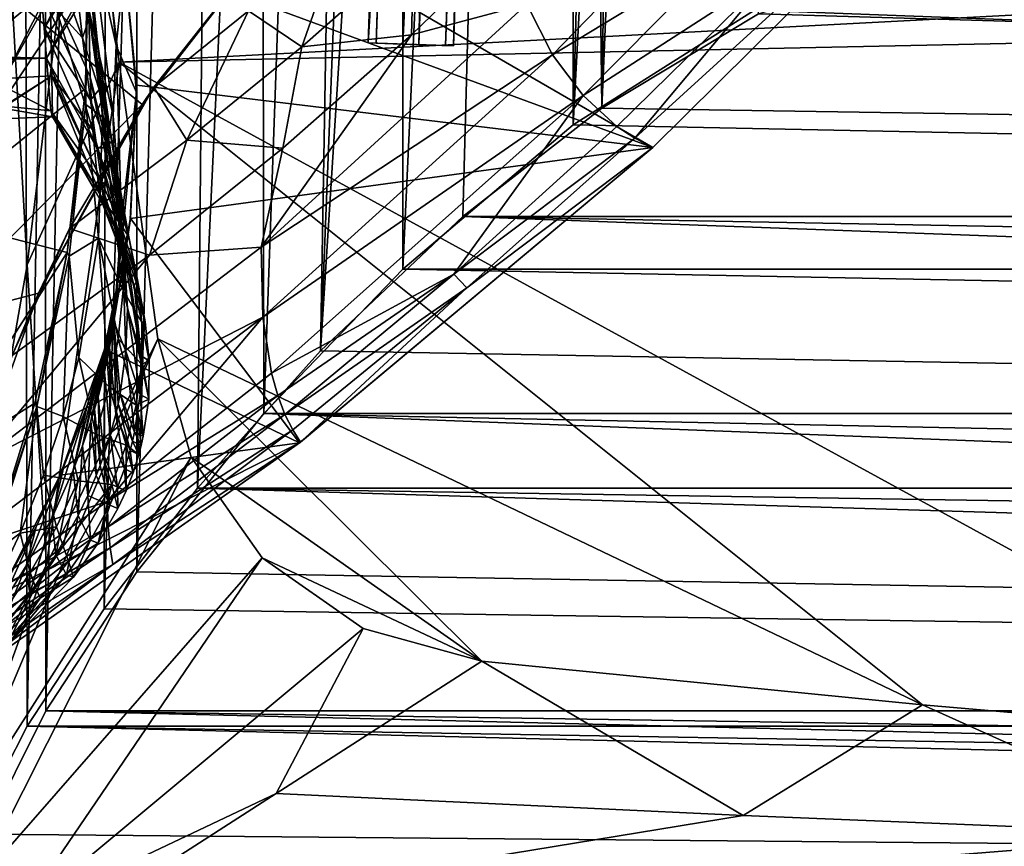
# Model space of a CAD drawing. Header units: metres. Extents: x 0 to 1004, y -708 to 0.
# Tile 4 of 116: x 62 to 170, y -643 to -552. Entities that reach past the tile are written whole.
import ezdxf

# ---------------------------------------------------------------- set-up
doc = ezdxf.new("R2010")
doc.units = ezdxf.units.M

msp = doc.modelspace()

# ---------------------------------------------------------------- linework, layer by layer
at = {"layer": 'top01'}
for points in [[(78.483421, -525.851563, 1606.55957), (63.969624, -548.849609, 1606.939331), (64.288986, -552.802551, 1556.095215)], [(78.6922, -529.898682, 1562.10791), (78.483421, -525.851563, 1606.55957), (64.288986, -552.802551, 1556.095215)], [(67.508224, -527.541077, 2014.056641), (70.310562, -555.889099, 1846.151978), (69.452995, -549.095215, 1846.18457)], [(67.508224, -527.541077, 2014.056641), (69.06105, -544.441223, 2014.056641), (70.310562, -555.889099, 1846.151978)], [(64.288986, -552.802551, 1556.095215), (64.557434, -556.107483, 1505.210205), (78.6922, -529.898682, 1562.10791)], [(64.557434, -556.107483, 1505.210205), (78.530624, -533.296875, 1517.080933), (78.6922, -529.898682, 1562.10791)], [(69.684219, -530.172241, 662.788147), (131.361862, -565.961853, 661.173096), (167.225922, -530.413025, 660.234009)], [(69.684219, -530.172241, 662.788147), (73.040527, -544.482178, 662.700317), (131.361862, -565.961853, 661.173096)], [(144.668549, -546.664307, 596.254639), (167.296616, -530.337341, 628.322815), (129.358658, -564.957764, 612.237427)], [(167.296616, -530.337341, 628.322815), (131.361679, -565.961609, 628.322815), (129.358658, -564.957764, 612.237427)], [(167.296616, -530.337341, 628.322815), (167.225922, -530.413025, 660.234009), (131.361679, -565.961609, 628.322815)], [(167.225922, -530.413025, 660.234009), (131.361862, -565.961853, 661.173096), (131.361679, -565.961609, 628.322815)], [(69.931358, -531.218628, 664.052795), (69.385818, -541.754639, 748.233459), (72.228607, -554.736511, 748.230103)], [(73.188934, -545.676819, 664.052795), (69.931358, -531.218628, 664.052795), (72.228607, -554.736511, 748.230103)], [(50.696754, -547.123962, 1498.722168), (78.530624, -533.296875, 1517.080933), (54.458176, -555.882141, 1499.418823)], [(54.458176, -555.882141, 1499.418823), (78.530624, -533.296875, 1517.080933), (64.557434, -556.107483, 1505.210205)], [(64.958168, -548.415039, 931.267273), (64.770073, -533.586365, 788.155823), (60.716156, -551.948853, 975.428162)], [(60.716156, -551.948853, 975.428162), (64.770073, -533.586365, 788.155823), (61.564667, -542.806213, 870.966614)], [(68.525841, -553.869568, 1677.708252), (63.164619, -538.933899, 1709.092896), (67.523003, -545.407593, 1762.054321)], [(63.969624, -548.849609, 1606.939331), (63.164619, -538.933899, 1709.092896), (68.525841, -553.869568, 1677.708252)], [(118.372749, -540.352112, 470.991943), (117.473854, -550.158997, 501.049255), (104.756493, -553.549133, 470.528137)], [(118.372749, -540.352112, 470.991943), (104.756493, -553.549133, 470.528137), (105.039505, -543.960876, 441.096008)], [(117.473854, -550.158997, 501.049255), (135.307678, -540.262329, 532.550476), (120.310349, -555.740662, 532.458923)], [(120.310349, -555.740662, 532.458923), (135.307678, -540.262329, 532.550476), (139.849976, -543.888672, 564.308838)], [(89.512543, -542.684937, 241.204956), (75.097847, -561.246094, 235.300919), (51.296307, -541.746399, 234.532043)], [(75.097847, -561.246094, 235.300919), (51.29636, -585.252197, 225.005692), (51.296307, -541.746399, 234.532043)], [(69.143967, -546.791016, 2035.872192), (69.004654, -542.102051, 2034.781128), (51.296307, -573.572144, 2043.606323)], [(69.004654, -542.102051, 2034.781128), (51.296307, -545.708618, 2038.852905), (51.296307, -573.572144, 2043.606323)], [(71.894615, -562.495178, 832.506592), (69.385818, -541.754639, 748.233459), (69.229057, -550.748108, 832.507019)], [(69.385818, -541.754639, 748.233459), (71.894615, -562.495178, 832.506592), (72.228607, -554.736511, 748.230103)], [(86.824608, -550.906067, 411.512451), (97.137268, -542.163696, 412.104858), (92.69326, -554.860718, 440.408386)], [(92.69326, -554.860718, 440.408386), (97.137268, -542.163696, 412.104858), (105.039505, -543.960876, 441.096008)], [(89.512543, -542.684937, 241.204956), (89.512543, -542.684937, 384.994965), (75.097847, -561.246094, 235.300919)], [(89.512543, -542.684937, 384.994965), (76.385689, -559.320923, 411.261017), (75.097847, -561.246094, 235.300919)], [(76.385689, -559.320923, 411.261017), (89.512543, -542.684937, 384.994965), (86.824608, -550.906067, 411.512451)], [(69.143967, -546.791016, 2035.872192), (68.866333, -559.451843, 2038.459351), (69.06105, -544.441223, 2014.056641)], [(68.866333, -559.451843, 2038.459351), (68.911957, -561.239685, 2014.056641), (69.06105, -544.441223, 2014.056641)], [(69.06105, -544.441223, 2014.056641), (68.911957, -561.239685, 2014.056641), (70.737106, -562.63446, 1846.119507)], [(69.06105, -544.441223, 2014.056641), (70.737106, -562.63446, 1846.119507), (70.310562, -555.889099, 1846.151978)], [(73.040527, -544.482178, 662.700317), (74.483955, -559.108398, 662.662537), (131.361862, -565.961853, 661.173096)], [(74.483955, -559.108398, 662.662537), (73.040527, -544.482178, 662.700317), (74.473267, -559.896484, 664.052795)], [(74.473267, -559.896484, 664.052795), (73.040527, -544.482178, 662.700317), (73.188934, -545.676819, 664.052795)], [(105.039505, -543.960876, 441.096008), (104.756493, -553.549133, 470.528137), (92.69326, -554.860718, 440.408386)], [(120.310349, -555.740662, 532.458923), (139.849976, -543.888672, 564.308838), (123.678719, -560.253113, 564.199707)], [(123.678719, -560.253113, 564.199707), (139.849976, -543.888672, 564.308838), (144.668549, -546.664307, 596.254639)], [(69.282951, -551.651428, 1762.019897), (68.525841, -553.869568, 1677.708252), (67.523003, -545.407593, 1762.054321)], [(74.473267, -559.896484, 664.052795), (73.188934, -545.676819, 664.052795), (72.228607, -554.736511, 748.230103)], [(127.403061, -563.669861, 596.181824), (123.678719, -560.253113, 564.199707), (144.668549, -546.664307, 596.254639)], [(127.403061, -563.669861, 596.181824), (144.668549, -546.664307, 596.254639), (129.358658, -564.957764, 612.237427)], [(51.296307, -573.572144, 2043.606323), (68.866333, -559.451843, 2038.459351), (69.143967, -546.791016, 2035.872192)], [(65.148102, -558.083435, 1074.574097), (64.958168, -548.415039, 931.267273), (59.863762, -558.349976, 1080.093384)], [(59.863762, -558.349976, 1080.093384), (64.958168, -548.415039, 931.267273), (60.716156, -551.948853, 975.428162)], [(64.288986, -552.802551, 1556.095215), (63.969624, -548.849609, 1606.939331), (69.40551, -560.742371, 1593.245117)], [(63.969624, -548.849609, 1606.939331), (68.525841, -553.869568, 1677.708252), (69.40551, -560.742371, 1593.245117)], [(69.229057, -550.748108, 832.507019), (64.958168, -548.415039, 931.267273), (69.360619, -558.189331, 916.862549)], [(64.958168, -548.415039, 931.267273), (69.680046, -564.068604, 1001.289124), (69.360619, -558.189331, 916.862549)], [(64.958168, -548.415039, 931.267273), (65.148102, -558.083435, 1074.574097), (69.680046, -564.068604, 1001.289124)], [(71.728317, -565.206848, 1677.64917), (69.282951, -551.651428, 1762.019897), (69.452995, -549.095215, 1846.18457)], [(69.452995, -549.095215, 1846.18457), (70.310562, -555.889099, 1846.151978), (71.728317, -565.206848, 1677.64917)], [(69.229057, -550.748108, 832.507019), (69.360619, -558.189331, 916.862549), (72.033035, -568.936523, 916.86908)], [(72.033035, -568.936523, 916.86908), (71.894615, -562.495178, 832.506592), (69.229057, -550.748108, 832.507019)], [(80.01857, -565.177856, 439.931702), (76.385689, -559.320923, 411.261017), (86.824608, -550.906067, 411.512451)], [(80.01857, -565.177856, 439.931702), (86.824608, -550.906067, 411.512451), (92.69326, -554.860718, 440.408386)], [(88.194374, -576.93988, 501.049255), (117.473854, -550.158997, 501.049255), (120.310349, -555.740662, 532.458923)], [(117.473854, -550.158997, 501.049255), (88.194374, -576.93988, 501.049255), (104.756493, -553.549133, 470.528137)], [(70.363075, -559.572815, 1677.678711), (68.525841, -553.869568, 1677.708252), (69.282951, -551.651428, 1762.019897)], [(71.728317, -565.206848, 1677.64917), (70.363075, -559.572815, 1677.678711), (69.282951, -551.651428, 1762.019897)], [(64.557434, -556.107483, 1505.210205), (64.288986, -552.802551, 1556.095215), (70.114197, -566.020569, 1508.698364)], [(64.288986, -552.802551, 1556.095215), (69.40551, -560.742371, 1593.245117), (70.114197, -566.020569, 1508.698364)], [(69.40551, -560.742371, 1593.245117), (68.525841, -553.869568, 1677.708252), (70.363075, -559.572815, 1677.678711)], [(104.756493, -553.549133, 470.528137), (88.194374, -576.93988, 501.049255), (90.58078, -566.055115, 470.159149)], [(104.756493, -553.549133, 470.528137), (90.58078, -566.055115, 470.159149), (92.69326, -554.860718, 440.408386)], [(72.228607, -554.736511, 748.230103), (71.894615, -562.495178, 832.506592), (72.817719, -573.977539, 832.506165)], [(72.817719, -573.977539, 832.506165), (74.473267, -559.896484, 664.052795), (72.228607, -554.736511, 748.230103)], [(92.69326, -554.860718, 440.408386), (90.58078, -566.055115, 470.159149), (80.01857, -565.177856, 439.931702)], [(64.557434, -556.107483, 1505.210205), (54.321316, -556.099487, 1499.30188), (54.436886, -555.940674, 1499.396362)], [(64.557434, -556.107483, 1505.210205), (54.365826, -556.159058, 1499.317139), (54.321316, -556.099487, 1499.30188)], [(54.436356, -556.237061, 1499.344116), (54.365826, -556.159058, 1499.317139), (64.557434, -556.107483, 1505.210205)], [(54.473721, -556.447693, 1499.328979), (54.436356, -556.237061, 1499.344116), (64.557434, -556.107483, 1505.210205)], [(54.436886, -555.940674, 1499.396362), (54.458176, -555.882141, 1499.418823), (64.557434, -556.107483, 1505.210205)], [(54.473721, -556.447693, 1499.328979), (64.557434, -556.107483, 1505.210205), (65.057419, -561.931396, 1361.605957)], [(56.303799, -561.047363, 1394.581665), (54.473721, -556.447693, 1499.328979), (65.057419, -561.931396, 1361.605957)], [(65.057419, -561.931396, 1361.605957), (64.557434, -556.107483, 1505.210205), (70.604095, -569.699036, 1424.101196)], [(64.557434, -556.107483, 1505.210205), (70.114197, -566.020569, 1508.698364), (70.604095, -569.699036, 1424.101196)], [(70.310562, -555.889099, 1846.151978), (72.621574, -570.771667, 1677.619751), (71.728317, -565.206848, 1677.64917)], [(70.310562, -555.889099, 1846.151978), (70.737106, -562.63446, 1846.119507), (72.621574, -570.771667, 1677.619751)], [(88.194374, -576.93988, 501.049255), (120.310349, -555.740662, 532.458923), (88.383919, -584.656006, 532.275879)], [(88.383919, -584.656006, 532.275879), (120.310349, -555.740662, 532.458923), (123.678719, -560.253113, 564.199707)], [(58.906586, -562.001404, 1184.889771), (57.75074, -562.899963, 1289.743774), (65.148102, -558.083435, 1074.574097)], [(57.75074, -562.899963, 1289.743774), (65.22084, -562.589539, 1218.034302), (65.148102, -558.083435, 1074.574097)], [(58.906586, -562.001404, 1184.889771), (65.148102, -558.083435, 1074.574097), (59.863762, -558.349976, 1080.093384)], [(69.680046, -564.068604, 1001.289124), (65.148102, -558.083435, 1074.574097), (70.086891, -568.376221, 1085.775757)], [(70.086891, -568.376221, 1085.775757), (65.148102, -558.083435, 1074.574097), (70.480705, -571.102478, 1170.311646)], [(65.148102, -558.083435, 1074.574097), (65.22084, -562.589539, 1218.034302), (70.480705, -571.102478, 1170.311646)], [(69.360619, -558.189331, 916.862549), (69.680046, -564.068604, 1001.289124), (72.489922, -574.044128, 1001.30426)], [(69.360619, -558.189331, 916.862549), (72.489922, -574.044128, 1001.30426), (72.033035, -568.936523, 916.86908)], [(66.836441, -577.525208, 2041.267578), (68.866333, -559.451843, 2038.459351), (51.296307, -573.572144, 2043.606323)], [(75.097847, -561.246094, 235.300919), (76.385689, -559.320923, 411.261017), (63.671509, -582.025085, 228.172577)], [(76.385689, -559.320923, 411.261017), (67.107895, -574.910645, 439.727539), (63.671509, -582.025085, 228.172577)], [(68.866333, -559.451843, 2038.459351), (66.836441, -577.525208, 2041.267578), (68.911957, -561.239685, 2014.056641)], [(80.01857, -565.177856, 439.931702), (67.107895, -574.910645, 439.727539), (76.385689, -559.320923, 411.261017)], [(69.40551, -560.742371, 1593.245117), (70.363075, -559.572815, 1677.678711), (71.334373, -566.009521, 1593.224854)], [(71.334373, -566.009521, 1593.224854), (70.363075, -559.572815, 1677.678711), (71.728317, -565.206848, 1677.64917)], [(131.361862, -565.961853, 661.173096), (74.483955, -559.108398, 662.662537), (73.810013, -573.790894, 662.680176)], [(73.810013, -573.790894, 662.680176), (74.483955, -559.108398, 662.662537), (74.473267, -559.896484, 664.052795)], [(70.114197, -566.020569, 1508.698364), (69.40551, -560.742371, 1593.245117), (71.334373, -566.009521, 1593.224854)], [(72.817719, -573.977539, 832.506165), (71.99836, -585.195068, 832.505737), (74.473267, -559.896484, 664.052795)], [(71.99836, -585.195068, 832.505737), (73.784363, -573.877686, 664.052795), (74.473267, -559.896484, 664.052795)], [(74.473267, -559.896484, 664.052795), (73.784363, -573.877686, 664.052795), (73.810013, -573.790894, 662.680176)], [(88.383919, -584.656006, 532.275879), (123.678719, -560.253113, 564.199707), (89.343269, -590.825012, 563.981506)], [(89.343269, -590.825012, 563.981506), (123.678719, -560.253113, 564.199707), (109.442017, -579.927612, 596.109009)], [(123.678719, -560.253113, 564.199707), (127.403061, -563.669861, 596.181824), (109.442017, -579.927612, 596.109009)], [(75.097847, -561.246094, 235.300919), (63.671509, -582.025085, 228.172577), (51.29636, -585.252197, 225.005692)], [(57.75074, -562.899963, 1289.743774), (56.303799, -561.047363, 1394.581665), (65.22084, -562.589539, 1218.034302)], [(56.303799, -561.047363, 1394.581665), (65.057419, -561.931396, 1361.605957), (65.22084, -562.589539, 1218.034302)], [(66.836441, -577.525208, 2041.267578), (67.060936, -577.936523, 2014.056641), (68.911957, -561.239685, 2014.056641)], [(68.911957, -561.239685, 2014.056641), (67.060936, -577.936523, 2014.056641), (70.297134, -575.979431, 1846.054688)], [(68.911957, -561.239685, 2014.056641), (70.297134, -575.979431, 1846.054688), (70.737106, -562.63446, 1846.119507)], [(65.22084, -562.589539, 1218.034302), (65.057419, -561.931396, 1361.605957), (70.761024, -572.237793, 1254.885742)], [(70.761024, -572.237793, 1254.885742), (65.057419, -561.931396, 1361.605957), (70.827408, -571.772339, 1339.487183)], [(65.057419, -561.931396, 1361.605957), (70.604095, -569.699036, 1424.101196), (70.827408, -571.772339, 1339.487183)], [(70.480705, -571.102478, 1170.311646), (65.22084, -562.589539, 1218.034302), (70.761024, -572.237793, 1254.885742)], [(70.737106, -562.63446, 1846.119507), (70.297134, -575.979431, 1846.054688), (72.992126, -581.693726, 1677.561035)], [(70.737106, -562.63446, 1846.119507), (73.042847, -576.267334, 1677.590332), (72.621574, -570.771667, 1677.619751)], [(72.992126, -581.693726, 1677.561035), (73.042847, -576.267334, 1677.590332), (70.737106, -562.63446, 1846.119507)], [(71.894615, -562.495178, 832.506592), (72.033035, -568.936523, 916.86908), (72.817719, -573.977539, 832.506165)], [(109.442017, -579.927612, 596.109009), (127.403061, -563.669861, 596.181824), (129.358658, -564.957764, 612.237427)], [(72.489922, -574.044128, 1001.30426), (69.680046, -564.068604, 1001.289124), (73.111328, -577.801758, 1085.79895)], [(73.111328, -577.801758, 1085.79895), (69.680046, -564.068604, 1001.289124), (70.086891, -568.376221, 1085.775757)], [(129.358658, -564.957764, 612.237427), (110.859764, -581.424805, 612.19751), (109.442017, -579.927612, 596.109009)], [(129.358658, -564.957764, 612.237427), (131.361679, -565.961609, 628.322815), (110.859764, -581.424805, 612.19751)], [(75.900215, -577.844421, 469.906891), (67.107895, -574.910645, 439.727539), (80.01857, -565.177856, 439.931702)], [(70.114197, -566.020569, 1508.698364), (71.334373, -566.009521, 1593.224854), (72.126472, -570.954102, 1508.689209)], [(70.604095, -569.699036, 1424.101196), (70.114197, -566.020569, 1508.698364), (72.126472, -570.954102, 1508.689209)], [(73.622375, -575.803284, 1508.680176), (71.334373, -566.009521, 1593.224854), (71.728317, -565.206848, 1677.64917)], [(72.126472, -570.954102, 1508.689209), (71.334373, -566.009521, 1593.224854), (73.622375, -575.803284, 1508.680176)], [(71.728317, -565.206848, 1677.64917), (72.621574, -570.771667, 1677.619751), (73.622375, -575.803284, 1508.680176)], [(131.361862, -565.961853, 661.173096), (73.810013, -573.790894, 662.680176), (92.421013, -598.53125, 662.19281)], [(90.58078, -566.055115, 470.159149), (75.900215, -577.844421, 469.906891), (80.01857, -565.177856, 439.931702)], [(88.194374, -576.93988, 501.049255), (75.900215, -577.844421, 469.906891), (90.58078, -566.055115, 470.159149)], [(131.361862, -565.961853, 661.173096), (92.421013, -598.53125, 662.19281), (92.552513, -598.430908, 628.322876)], [(131.361679, -565.961609, 628.322815), (131.361862, -565.961853, 661.173096), (92.552513, -598.430908, 628.322876)], [(131.361679, -565.961609, 628.322815), (92.552513, -598.430908, 628.322876), (110.859764, -581.424805, 612.19751)], [(70.480705, -571.102478, 1170.311646), (73.743332, -580.193115, 1170.339844), (70.086891, -568.376221, 1085.775757)], [(73.743332, -580.193115, 1170.339844), (73.111328, -577.801758, 1085.79895), (70.086891, -568.376221, 1085.775757)], [(72.817719, -573.977539, 832.506165), (72.033035, -568.936523, 916.86908), (73.487755, -583.711121, 1001.319336)], [(72.033035, -568.936523, 916.86908), (72.489922, -574.044128, 1001.30426), (73.487755, -583.711121, 1001.319336)], [(70.827408, -571.772339, 1339.487183), (70.604095, -569.699036, 1424.101196), (72.668968, -574.39917, 1424.103027)], [(70.604095, -569.699036, 1424.101196), (72.126472, -570.954102, 1508.689209), (72.668968, -574.39917, 1424.103027)], [(73.743332, -580.193115, 1170.339844), (70.480705, -571.102478, 1170.311646), (74.231987, -581.201843, 1254.913696)], [(74.231987, -581.201843, 1254.913696), (70.480705, -571.102478, 1170.311646), (70.761024, -572.237793, 1254.885742)], [(72.668968, -574.39917, 1424.103027), (72.126472, -570.954102, 1508.689209), (73.622375, -575.803284, 1508.680176)], [(72.621574, -570.771667, 1677.619751), (74.601913, -580.568176, 1508.671021), (73.622375, -575.803284, 1508.680176)], [(72.621574, -570.771667, 1677.619751), (73.042847, -576.267334, 1677.590332), (74.601913, -580.568176, 1508.671021)], [(72.891472, -576.337402, 1339.497192), (70.761024, -572.237793, 1254.885742), (70.827408, -571.772339, 1339.487183)], [(74.231987, -581.201843, 1254.913696), (70.761024, -572.237793, 1254.885742), (72.891472, -576.337402, 1339.497192)], [(72.891472, -576.337402, 1339.497192), (70.827408, -571.772339, 1339.487183), (72.668968, -574.39917, 1424.103027)], [(51.296307, -601.614258, 2045.18396), (66.836441, -577.525208, 2041.267578), (51.296307, -573.572144, 2043.606323)], [(73.810013, -573.790894, 662.680176), (70.966591, -588.210999, 662.754639), (92.421013, -598.53125, 662.19281)], [(73.810013, -573.790894, 662.680176), (72.699936, -580.77887, 664.052795), (70.966591, -588.210999, 662.754639)], [(73.810013, -573.790894, 662.680176), (73.30381, -577.335754, 664.052795), (72.699936, -580.77887, 664.052795)], [(73.784363, -573.877686, 664.052795), (73.30381, -577.335754, 664.052795), (73.810013, -573.790894, 662.680176)], [(73.784363, -573.877686, 664.052795), (71.99836, -585.195068, 832.505737), (71.521263, -587.958069, 832.505676)], [(71.521263, -587.958069, 832.505676), (73.30381, -577.335754, 664.052795), (73.784363, -573.877686, 664.052795)], [(73.307152, -588.428894, 1001.326904), (71.99836, -585.195068, 832.505737), (72.817719, -573.977539, 832.506165)], [(73.487755, -583.711121, 1001.319336), (72.489922, -574.044128, 1001.30426), (73.111328, -577.801758, 1085.79895)], [(72.891472, -576.337402, 1339.497192), (72.668968, -574.39917, 1424.103027), (74.203995, -579.010559, 1424.104858)], [(74.203995, -579.010559, 1424.104858), (72.668968, -574.39917, 1424.103027), (73.622375, -575.803284, 1508.680176)], [(73.487755, -583.711121, 1001.319336), (73.307152, -588.428894, 1001.326904), (72.817719, -573.977539, 832.506165)], [(75.900215, -577.844421, 469.906891), (60.775791, -588.897339, 469.79483), (67.107895, -574.910645, 439.727539)], [(63.671509, -582.025085, 228.172577), (67.107895, -574.910645, 439.727539), (60.775791, -588.897339, 469.79483)], [(73.622375, -575.803284, 1508.680176), (74.601913, -580.568176, 1508.671021), (74.203995, -579.010559, 1424.104858)], [(56.621262, -600.973999, 501.049255), (88.194374, -576.93988, 501.049255), (88.383919, -584.656006, 532.275879)], [(88.194374, -576.93988, 501.049255), (56.621262, -600.973999, 501.049255), (75.900215, -577.844421, 469.906891)], [(67.060936, -577.936523, 2014.056641), (68.133064, -589.130249, 1845.990112), (70.297134, -575.979431, 1846.054688)], [(70.297134, -575.979431, 1846.054688), (68.133064, -589.130249, 1845.990112), (71.474739, -592.338989, 1677.502563)], [(70.297134, -575.979431, 1846.054688), (72.469429, -587.050964, 1677.531738), (72.992126, -581.693726, 1677.561035)], [(71.474739, -592.338989, 1677.502563), (72.469429, -587.050964, 1677.531738), (70.297134, -575.979431, 1846.054688)], [(74.423363, -580.811707, 1339.507324), (74.231987, -581.201843, 1254.913696), (72.891472, -576.337402, 1339.497192)], [(74.423363, -580.811707, 1339.507324), (72.891472, -576.337402, 1339.497192), (74.203995, -579.010559, 1424.104858)], [(75.065071, -585.248779, 1508.661987), (73.042847, -576.267334, 1677.590332), (72.992126, -581.693726, 1677.561035)], [(73.042847, -576.267334, 1677.590332), (75.065071, -585.248779, 1508.661987), (74.601913, -580.568176, 1508.671021)], [(51.296307, -601.614258, 2045.18396), (63.289352, -594.136963, 2042.956421), (66.836441, -577.525208, 2041.267578)], [(56.621262, -600.973999, 501.049255), (60.775791, -588.897339, 469.79483), (75.900215, -577.844421, 469.906891)], [(66.836441, -577.525208, 2041.267578), (63.289352, -594.136963, 2042.956421), (63.507984, -594.531738, 2014.056641)], [(67.060936, -577.936523, 2014.056641), (66.836441, -577.525208, 2041.267578), (63.507984, -594.531738, 2014.056641)], [(67.060936, -577.936523, 2014.056641), (63.507984, -594.531738, 2014.056641), (66.404495, -595.632813, 1845.957886)], [(68.133064, -589.130249, 1845.990112), (67.060936, -577.936523, 2014.056641), (66.404495, -595.632813, 1845.957886)], [(73.30381, -577.335754, 664.052795), (70.935257, -590.704529, 832.505554), (72.699936, -580.77887, 664.052795)], [(70.935257, -590.704529, 832.505554), (73.30381, -577.335754, 664.052795), (71.521263, -587.958069, 832.505676)], [(73.487755, -583.711121, 1001.319336), (73.111328, -577.801758, 1085.79895), (75.004875, -588.935181, 1170.36792)], [(73.111328, -577.801758, 1085.79895), (73.743332, -580.193115, 1170.339844), (75.004875, -588.935181, 1170.36792)], [(74.601913, -580.568176, 1508.671021), (75.423073, -585.195068, 1339.517334), (74.203995, -579.010559, 1424.104858)], [(74.203995, -579.010559, 1424.104858), (75.423073, -585.195068, 1339.517334), (74.423363, -580.811707, 1339.507324)], [(75.004875, -588.935181, 1170.36792), (73.743332, -580.193115, 1170.339844), (74.231987, -581.201843, 1254.913696)], [(90.029633, -593.316711, 579.972656), (89.343269, -590.825012, 563.981506), (109.442017, -579.927612, 596.109009)], [(90.818008, -595.408386, 596.036255), (90.029633, -593.316711, 579.972656), (109.442017, -579.927612, 596.109009)], [(110.859764, -581.424805, 612.19751), (90.818008, -595.408386, 596.036255), (109.442017, -579.927612, 596.109009)], [(72.699936, -580.77887, 664.052795), (70.935257, -590.704529, 832.505554), (70.240349, -593.434448, 832.505493)], [(71.97274, -584.207031, 664.052795), (72.699936, -580.77887, 664.052795), (70.240349, -593.434448, 832.505493)], [(72.699936, -580.77887, 664.052795), (71.97274, -584.207031, 664.052795), (70.966591, -588.210999, 662.754639)], [(75.423073, -585.195068, 1339.517334), (74.231987, -581.201843, 1254.913696), (74.423363, -580.811707, 1339.507324)], [(74.231987, -581.201843, 1254.913696), (75.423073, -585.195068, 1339.517334), (75.004875, -588.935181, 1170.36792)], [(74.601913, -580.568176, 1508.671021), (75.065071, -585.248779, 1508.661987), (75.423073, -585.195068, 1339.517334)], [(63.671509, -582.025085, 228.172577), (55.624939, -604.483887, 219.836334), (51.29636, -585.252197, 225.005692)], [(63.671509, -582.025085, 228.172577), (60.775791, -588.897339, 469.79483), (55.624939, -604.483887, 219.836334)], [(72.992126, -581.693726, 1677.561035), (72.469429, -587.050964, 1677.531738), (75.011864, -589.845032, 1508.653076)], [(75.011864, -589.845032, 1508.653076), (75.065071, -585.248779, 1508.661987), (72.992126, -581.693726, 1677.561035)], [(110.859764, -581.424805, 612.19751), (91.688095, -597.09552, 612.157593), (90.818008, -595.408386, 596.036255)], [(110.859764, -581.424805, 612.19751), (92.552513, -598.430908, 628.322876), (91.688095, -597.09552, 612.157593)], [(71.97274, -584.207031, 664.052795), (69.852058, -594.793213, 832.505432), (71.562889, -585.915588, 664.052795)], [(69.852058, -594.793213, 832.505432), (71.97274, -584.207031, 664.052795), (70.240349, -593.434448, 832.505493)], [(70.966591, -588.210999, 662.754639), (71.97274, -584.207031, 664.052795), (71.562889, -585.915588, 664.052795)], [(74.885239, -593.175476, 1170.381958), (73.307152, -588.428894, 1001.326904), (73.487755, -583.711121, 1001.319336)], [(75.004875, -588.935181, 1170.36792), (74.885239, -593.175476, 1170.381958), (73.487755, -583.711121, 1001.319336)], [(71.243202, -604.976501, 563.872375), (54.090588, -610.668335, 532.092651), (88.383919, -584.656006, 532.275879)], [(54.090588, -610.668335, 532.092651), (56.621262, -600.973999, 501.049255), (88.383919, -584.656006, 532.275879)], [(71.243202, -604.976501, 563.872375), (88.383919, -584.656006, 532.275879), (89.343269, -590.825012, 563.981506)], [(71.99836, -585.195068, 832.505737), (72.186859, -595.360901, 1001.338196), (71.521263, -587.958069, 832.505676)], [(73.307152, -588.428894, 1001.326904), (72.673546, -593.069519, 1001.334412), (71.99836, -585.195068, 832.505737)], [(72.673546, -593.069519, 1001.334412), (72.444359, -594.21759, 1001.336304), (71.99836, -585.195068, 832.505737)], [(71.99836, -585.195068, 832.505737), (72.444359, -594.21759, 1001.336304), (72.186859, -595.360901, 1001.338196)], [(75.423073, -585.195068, 1339.517334), (75.89061, -589.487671, 1339.527466), (75.004875, -588.935181, 1170.36792)], [(75.89061, -589.487671, 1339.527466), (75.065071, -585.248779, 1508.661987), (75.011864, -589.845032, 1508.653076)], [(75.065071, -585.248779, 1508.661987), (75.89061, -589.487671, 1339.527466), (75.423073, -585.195068, 1339.517334)], [(71.562889, -585.915588, 664.052795), (69.852058, -594.793213, 832.505432), (69.436539, -596.147827, 832.505371)], [(71.562889, -585.915588, 664.052795), (69.436539, -596.147827, 832.505371), (71.122208, -587.620361, 664.052795)], [(70.966591, -588.210999, 662.754639), (71.562889, -585.915588, 664.052795), (71.122208, -587.620361, 664.052795)], [(69.436539, -596.147827, 832.505371), (68.523827, -598.844604, 832.50531), (71.122208, -587.620361, 664.052795)], [(68.523827, -598.844604, 832.50531), (70.148354, -591.018799, 664.052795), (71.122208, -587.620361, 664.052795)], [(71.122208, -587.620361, 664.052795), (70.148354, -591.018799, 664.052795), (70.966591, -588.210999, 662.754639)], [(74.442284, -594.356995, 1508.644043), (72.469429, -587.050964, 1677.531738), (71.474739, -592.338989, 1677.502563)], [(72.469429, -587.050964, 1677.531738), (74.442284, -594.356995, 1508.644043), (75.011864, -589.845032, 1508.653076)], [(92.421013, -598.53125, 662.19281), (70.966591, -588.210999, 662.754639), (66.082733, -602.07251, 662.882507)], [(70.966591, -588.210999, 662.754639), (69.05117, -594.402283, 664.052795), (66.082733, -602.07251, 662.882507)], [(70.148354, -591.018799, 664.052795), (69.05117, -594.402283, 664.052795), (70.966591, -588.210999, 662.754639)], [(71.586922, -597.632996, 1001.34198), (70.935257, -590.704529, 832.505554), (71.521263, -587.958069, 832.505676)], [(71.521263, -587.958069, 832.505676), (72.186859, -595.360901, 1001.338196), (71.586922, -597.632996, 1001.34198)], [(72.673546, -593.069519, 1001.334412), (73.307152, -588.428894, 1001.326904), (74.265335, -597.328674, 1170.395996)], [(74.265335, -597.328674, 1170.395996), (73.307152, -588.428894, 1001.326904), (74.885239, -593.175476, 1170.381958)], [(75.004875, -588.935181, 1170.36792), (75.825974, -593.689392, 1339.537476), (74.885239, -593.175476, 1170.381958)], [(75.89061, -589.487671, 1339.527466), (75.825974, -593.689392, 1339.537476), (75.004875, -588.935181, 1170.36792)], [(68.133064, -589.130249, 1845.990112), (66.404495, -595.632813, 1845.957886), (70.008064, -597.5578, 1677.473511)], [(68.133064, -589.130249, 1845.990112), (70.008064, -597.5578, 1677.473511), (71.474739, -592.338989, 1677.502563)], [(75.011864, -589.845032, 1508.653076), (74.442284, -594.356995, 1508.644043), (75.825974, -593.689392, 1339.537476)], [(75.825974, -593.689392, 1339.537476), (75.89061, -589.487671, 1339.527466), (75.011864, -589.845032, 1508.653076)], [(69.05117, -594.402283, 664.052795), (70.148354, -591.018799, 664.052795), (67.502205, -601.524902, 832.505188)], [(70.148354, -591.018799, 664.052795), (68.523827, -598.844604, 832.50531), (67.502205, -601.524902, 832.505188)], [(70.935257, -590.704529, 832.505554), (70.873734, -599.885803, 1001.345703), (70.240349, -593.434448, 832.505493)], [(70.873734, -599.885803, 1001.345703), (70.935257, -590.704529, 832.505554), (71.586922, -597.632996, 1001.34198)], [(71.243202, -604.976501, 563.872375), (89.343269, -590.825012, 563.981506), (90.029633, -593.316711, 579.972656)], [(71.474739, -592.338989, 1677.502563), (70.008064, -597.5578, 1677.473511), (73.356339, -598.784607, 1508.635132)], [(71.345093, -607.761536, 579.87616), (71.243202, -604.976501, 563.872375), (90.029633, -593.316711, 579.972656)], [(71.345093, -607.761536, 579.87616), (90.029633, -593.316711, 579.972656), (90.818008, -595.408386, 596.036255)], [(73.356339, -598.784607, 1508.635132), (74.442284, -594.356995, 1508.644043), (71.474739, -592.338989, 1677.502563)], [(72.444359, -594.21759, 1001.336304), (72.673546, -593.069519, 1001.334412), (74.032188, -598.353333, 1170.399414)], [(74.032188, -598.353333, 1170.399414), (72.673546, -593.069519, 1001.334412), (74.265335, -597.328674, 1170.395996)], [(74.885239, -593.175476, 1170.381958), (75.229156, -597.800293, 1339.547485), (74.265335, -597.328674, 1170.395996)], [(75.825974, -593.689392, 1339.537476), (75.229156, -597.800293, 1339.547485), (74.885239, -593.175476, 1170.381958)], [(58.01836, -611.042725, 2043.999146), (63.289352, -594.136963, 2042.956421), (51.296307, -601.614258, 2045.18396)], [(63.507984, -594.531738, 2014.056641), (63.289352, -594.136963, 2042.956421), (58.01836, -611.042725, 2043.999146)], [(66.486816, -601.124512, 664.052795), (69.05117, -594.402283, 664.052795), (65.132256, -606.835754, 832.505005)], [(69.05117, -594.402283, 664.052795), (67.502205, -601.524902, 832.505188), (65.132256, -606.835754, 832.505005)], [(69.05117, -594.402283, 664.052795), (66.486816, -601.124512, 664.052795), (66.082733, -602.07251, 662.882507)], [(70.240349, -593.434448, 832.505493), (70.47467, -601.004944, 1001.347595), (69.852058, -594.793213, 832.505432)], [(70.240349, -593.434448, 832.505493), (70.873734, -599.885803, 1001.345703), (70.47467, -601.004944, 1001.347595)], [(72.186859, -595.360901, 1001.338196), (72.444359, -594.21759, 1001.336304), (73.767776, -599.37262, 1170.402954)], [(73.767776, -599.37262, 1170.402954), (72.444359, -594.21759, 1001.336304), (74.032188, -598.353333, 1170.399414)], [(74.731186, -599.821716, 1339.55249), (74.442284, -594.356995, 1508.644043), (73.356339, -598.784607, 1508.635132)], [(74.442284, -594.356995, 1508.644043), (75.229156, -597.800293, 1339.547485), (75.825974, -593.689392, 1339.537476)], [(74.731186, -599.821716, 1339.55249), (74.996803, -598.813843, 1339.550049), (74.442284, -594.356995, 1508.644043)], [(74.996803, -598.813843, 1339.550049), (75.229156, -597.800293, 1339.547485), (74.442284, -594.356995, 1508.644043)], [(63.507984, -594.531738, 2014.056641), (58.01836, -611.042725, 2043.999146), (58.253109, -611.02533, 2014.056641)], [(63.507984, -594.531738, 2014.056641), (58.253109, -611.02533, 2014.056641), (61.654289, -608.49231, 1845.893799)], [(63.507984, -594.531738, 2014.056641), (61.654289, -608.49231, 1845.893799), (64.244904, -602.086853, 1845.925781)], [(66.404495, -595.632813, 1845.957886), (63.507984, -594.531738, 2014.056641), (64.244904, -602.086853, 1845.925781)], [(69.852058, -594.793213, 832.505432), (70.047295, -602.119324, 1001.349487), (69.436539, -596.147827, 832.505371)], [(70.47467, -601.004944, 1001.347595), (70.047295, -602.119324, 1001.349487), (69.852058, -594.793213, 832.505432)], [(71.564835, -610.084656, 595.96344), (71.345093, -607.761536, 579.87616), (90.818008, -595.408386, 596.036255)], [(91.688095, -597.09552, 612.157593), (71.564835, -610.084656, 595.96344), (90.818008, -595.408386, 596.036255)], [(72.186859, -595.360901, 1001.338196), (73.145157, -601.394714, 1170.409912), (71.586922, -597.632996, 1001.34198)], [(73.145157, -601.394714, 1170.409912), (72.186859, -595.360901, 1001.338196), (73.767776, -599.37262, 1170.402954)], [(68.069405, -602.707397, 1677.444458), (66.404495, -595.632813, 1845.957886), (64.244904, -602.086853, 1845.925781)], [(66.404495, -595.632813, 1845.957886), (68.069405, -602.707397, 1677.444458), (70.008064, -597.5578, 1677.473511)], [(69.107605, -604.333557, 1001.353271), (68.523827, -598.844604, 832.50531), (69.436539, -596.147827, 832.505371)], [(70.047295, -602.119324, 1001.349487), (69.107605, -604.333557, 1001.353271), (69.436539, -596.147827, 832.505371)], [(70.008064, -597.5578, 1677.473511), (68.069405, -602.707397, 1677.444458), (71.754013, -603.12793, 1508.626221)], [(70.008064, -597.5578, 1677.473511), (71.754013, -603.12793, 1508.626221), (73.356339, -598.784607, 1508.635132)], [(72.397469, -603.395081, 1170.416992), (70.873734, -599.885803, 1001.345703), (71.586922, -597.632996, 1001.34198)], [(91.688095, -597.09552, 612.157593), (71.878029, -611.942078, 612.117676), (71.564835, -610.084656, 595.96344)], [(71.586922, -597.632996, 1001.34198), (73.145157, -601.394714, 1170.409912), (72.397469, -603.395081, 1170.416992)], [(92.552513, -598.430908, 628.322876), (71.878029, -611.942078, 612.117676), (91.688095, -597.09552, 612.157593)], [(74.265335, -597.328674, 1170.395996), (74.996803, -598.813843, 1339.550049), (74.032188, -598.353333, 1170.399414)], [(75.229156, -597.800293, 1339.547485), (74.996803, -598.813843, 1339.550049), (74.265335, -597.328674, 1170.395996)], [(92.552513, -598.430908, 628.322876), (92.421013, -598.53125, 662.19281), (51.296307, -627.417358, 628.322876)], [(92.552513, -598.430908, 628.322876), (51.296307, -627.417358, 628.322876), (71.878029, -611.942078, 612.117676)], [(92.421013, -598.53125, 662.19281), (51.296307, -627.417358, 663.269714), (51.296307, -627.417358, 628.322876)], [(59.420181, -615.173157, 663.057007), (51.296307, -627.417358, 663.269714), (92.421013, -598.53125, 662.19281)], [(66.082733, -602.07251, 662.882507), (59.420181, -615.173157, 663.057007), (92.421013, -598.53125, 662.19281)], [(74.032188, -598.353333, 1170.399414), (74.731186, -599.821716, 1339.55249), (73.767776, -599.37262, 1170.402954)], [(74.996803, -598.813843, 1339.550049), (74.731186, -599.821716, 1339.55249), (74.032188, -598.353333, 1170.399414)], [(67.502205, -601.524902, 832.505188), (68.523827, -598.844604, 832.50531), (68.054657, -606.528503, 1001.356995)], [(68.523827, -598.844604, 832.50531), (69.107605, -604.333557, 1001.353271), (68.054657, -606.528503, 1001.356995)], [(73.356339, -598.784607, 1508.635132), (71.754013, -603.12793, 1508.626221), (73.336105, -603.796326, 1339.562622)], [(73.767776, -599.37262, 1170.402954), (74.100166, -601.820374, 1339.557617), (73.145157, -601.394714, 1170.409912)], [(73.336105, -603.796326, 1339.562622), (74.100166, -601.820374, 1339.557617), (73.356339, -598.784607, 1508.635132)], [(74.100166, -601.820374, 1339.557617), (74.731186, -599.821716, 1339.55249), (73.356339, -598.784607, 1508.635132)], [(74.731186, -599.821716, 1339.55249), (74.100166, -601.820374, 1339.557617), (73.767776, -599.37262, 1170.402954)], [(70.873734, -599.885803, 1001.345703), (71.524704, -605.373657, 1170.42395), (70.47467, -601.004944, 1001.347595)], [(70.873734, -599.885803, 1001.345703), (72.397469, -603.395081, 1170.416992), (71.524704, -605.373657, 1170.42395)], [(66.486816, -601.124512, 664.052795), (62.326691, -612.080444, 832.504822), (63.429153, -607.78717, 664.052795)], [(66.486816, -601.124512, 664.052795), (65.132256, -606.835754, 832.505005), (62.326691, -612.080444, 832.504822)], [(66.082733, -602.07251, 662.882507), (66.486816, -601.124512, 664.052795), (63.429153, -607.78717, 664.052795)], [(65.132256, -606.835754, 832.505005), (67.502205, -601.524902, 832.505188), (65.609009, -610.860535, 1001.364502)], [(67.502205, -601.524902, 832.505188), (68.054657, -606.528503, 1001.356995), (65.609009, -610.860535, 1001.364502)], [(70.47467, -601.004944, 1001.347595), (71.524704, -605.373657, 1170.42395), (70.047295, -602.119324, 1001.349487)], [(73.145157, -601.394714, 1170.409912), (73.336105, -603.796326, 1339.562622), (72.397469, -603.395081, 1170.416992)], [(74.100166, -601.820374, 1339.557617), (73.336105, -603.796326, 1339.562622), (73.145157, -601.394714, 1170.409912)], [(63.429153, -607.78717, 664.052795), (59.420181, -615.173157, 663.057007), (66.082733, -602.07251, 662.882507)], [(64.244904, -602.086853, 1845.925781), (61.654289, -608.49231, 1845.893799), (65.65876, -607.787781, 1677.415527)], [(68.069405, -602.707397, 1677.444458), (64.244904, -602.086853, 1845.925781), (65.65876, -607.787781, 1677.415527)], [(66.385384, -609.920166, 1593.043945), (68.069405, -602.707397, 1677.444458), (65.65876, -607.787781, 1677.415527)], [(71.754013, -603.12793, 1508.626221), (68.069405, -602.707397, 1677.444458), (66.385384, -609.920166, 1593.043945)], [(71.524704, -605.373657, 1170.42395), (69.107605, -604.333557, 1001.353271), (70.047295, -602.119324, 1001.349487)], [(67.000267, -611.561646, 1508.608521), (71.754013, -603.12793, 1508.626221), (66.385384, -609.920166, 1593.043945)], [(70.245659, -609.587952, 1339.577637), (71.754013, -603.12793, 1508.626221), (67.000267, -611.561646, 1508.608521)], [(70.245659, -609.587952, 1339.577637), (72.439003, -605.749573, 1339.567627), (71.754013, -603.12793, 1508.626221)], [(72.397469, -603.395081, 1170.416992), (72.439003, -605.749573, 1339.567627), (71.524704, -605.373657, 1170.42395)], [(71.754013, -603.12793, 1508.626221), (72.439003, -605.749573, 1339.567627), (73.336105, -603.796326, 1339.562622)], [(73.336105, -603.796326, 1339.562622), (72.439003, -605.749573, 1339.567627), (72.397469, -603.395081, 1170.416992)], [(71.345093, -607.761536, 579.87616), (52.568932, -618.336975, 563.763306), (71.243202, -604.976501, 563.872375)], [(52.568932, -618.336975, 563.763306), (54.090588, -610.668335, 532.092651), (71.243202, -604.976501, 563.872375)], [(68.054657, -606.528503, 1001.356995), (69.107605, -604.333557, 1001.353271), (69.403984, -609.265442, 1170.437866)], [(69.107605, -604.333557, 1001.353271), (71.524704, -605.373657, 1170.42395), (69.403984, -609.265442, 1170.437866)], [(71.524704, -605.373657, 1170.42395), (70.245659, -609.587952, 1339.577637), (69.403984, -609.265442, 1170.437866)], [(72.439003, -605.749573, 1339.567627), (70.245659, -609.587952, 1339.577637), (71.524704, -605.373657, 1170.42395)], [(65.132256, -606.835754, 832.505005), (62.710346, -615.115479, 1001.372009), (62.326691, -612.080444, 832.504822)], [(65.609009, -610.860535, 1001.364502), (62.710346, -615.115479, 1001.372009), (65.132256, -606.835754, 832.505005)], [(65.609009, -610.860535, 1001.364502), (68.054657, -606.528503, 1001.356995), (66.78299, -613.070068, 1170.451904)], [(68.054657, -606.528503, 1001.356995), (69.403984, -609.265442, 1170.437866), (66.78299, -613.070068, 1170.451904)], [(71.564835, -610.084656, 595.96344), (52.057396, -621.526062, 580.535034), (71.345093, -607.761536, 579.87616)], [(52.057396, -621.526062, 580.535034), (52.568932, -618.336975, 563.763306), (71.345093, -607.761536, 579.87616)], [(58.253109, -611.02533, 2014.056641), (58.632648, -614.849182, 1845.861816), (61.654289, -608.49231, 1845.893799)], [(61.654289, -608.49231, 1845.893799), (58.632648, -614.849182, 1845.861816), (62.776123, -612.79895, 1677.386597)], [(59.08551, -617.258911, 832.5047), (59.878181, -614.390198, 664.052795), (63.429153, -607.78717, 664.052795)], [(63.429153, -607.78717, 664.052795), (62.326691, -612.080444, 832.504822), (59.08551, -617.258911, 832.5047)], [(59.878181, -614.390198, 664.052795), (59.420181, -615.173157, 663.057007), (63.429153, -607.78717, 664.052795)], [(61.654289, -608.49231, 1845.893799), (62.776123, -612.79895, 1677.386597), (65.65876, -607.787781, 1677.415527)], [(65.65876, -607.787781, 1677.415527), (62.776123, -612.79895, 1677.386597), (66.385384, -609.920166, 1593.043945)], [(69.403984, -609.265442, 1170.437866), (67.520142, -613.33551, 1339.587646), (66.78299, -613.070068, 1170.451904)], [(67.520142, -613.33551, 1339.587646), (70.245659, -609.587952, 1339.577637), (67.000267, -611.561646, 1508.608521)], [(70.245659, -609.587952, 1339.577637), (67.520142, -613.33551, 1339.587646), (69.403984, -609.265442, 1170.437866)], [(71.878029, -611.942078, 612.117676), (51.778362, -623.482239, 592.778809), (71.564835, -610.084656, 595.96344)], [(71.564835, -610.084656, 595.96344), (51.778362, -623.482239, 592.778809), (52.057396, -621.526062, 580.535034)], [(62.776123, -612.79895, 1677.386597), (63.356743, -614.410889, 1593.024048), (66.385384, -609.920166, 1593.043945)], [(66.385384, -609.920166, 1593.043945), (63.356743, -614.410889, 1593.024048), (67.000267, -611.561646, 1508.608521)], [(62.710346, -615.115479, 1001.372009), (65.609009, -610.860535, 1001.364502), (66.78299, -613.070068, 1170.451904)], [(63.356743, -614.410889, 1593.024048), (63.848831, -615.652039, 1508.599731), (67.000267, -611.561646, 1508.608521)], [(67.000267, -611.561646, 1508.608521), (63.848831, -615.652039, 1508.599731), (67.520142, -613.33551, 1339.587646)], [(51.296307, -627.417358, 628.322876), (51.434685, -626.195557, 614.528748), (71.878029, -611.942078, 612.117676)], [(71.878029, -611.942078, 612.117676), (51.434685, -626.195557, 614.528748), (51.778362, -623.482239, 592.778809)], [(58.632648, -614.849182, 1845.861816), (59.421505, -617.740967, 1677.357788), (62.776123, -612.79895, 1677.386597)], [(62.326691, -612.080444, 832.504822), (59.358677, -619.293213, 1001.379517), (59.08551, -617.258911, 832.5047)], [(62.326691, -612.080444, 832.504822), (62.710346, -615.115479, 1001.372009), (59.358677, -619.293213, 1001.379517)], [(62.776123, -612.79895, 1677.386597), (59.421505, -617.740967, 1677.357788), (63.356743, -614.410889, 1593.024048)], [(66.78299, -613.070068, 1170.451904), (60.472576, -620.558105, 1339.607666), (60.040192, -620.417969, 1170.479736)], [(60.040192, -620.417969, 1170.479736), (62.710346, -615.115479, 1001.372009), (66.78299, -613.070068, 1170.451904)], [(67.520142, -613.33551, 1339.587646), (60.472576, -620.558105, 1339.607666), (66.78299, -613.070068, 1170.451904)], [(63.848831, -615.652039, 1508.599731), (60.472576, -620.558105, 1339.607666), (67.520142, -613.33551, 1339.587646)], [(59.421505, -617.740967, 1677.357788), (59.832348, -618.824036, 1593.004272), (63.356743, -614.410889, 1593.024048)], [(63.356743, -614.410889, 1593.024048), (59.832348, -618.824036, 1593.004272), (63.848831, -615.652039, 1508.599731)], [(62.710346, -615.115479, 1001.372009), (60.040192, -620.417969, 1170.479736), (59.358677, -619.293213, 1001.379517)], [(59.832348, -618.824036, 1593.004272), (60.181026, -619.658081, 1508.590942), (63.848831, -615.652039, 1508.599731)], [(63.848831, -615.652039, 1508.599731), (60.181026, -619.658081, 1508.590942), (60.472576, -620.558105, 1339.607666)]]:
    msp.add_3dface(points, dxfattribs=at)
at = {"layer": 'top0123410'}
for points in [[(64.21714, -84.262329, 2093.132324), (57.681236, -641.664001, 2075.415039), (57.681236, -57.683689, 2075.415039)], [(61.497978, -80.844574, 2094.340576), (54.783459, -644.735474, 2076.154297), (62.438717, -629.733337, 2096.331055)], [(71.917648, -108.310646, 2112.649414), (61.497978, -80.844574, 2094.340576), (62.438717, -629.733337, 2096.331055)], [(64.493927, -628.053406, 2093.727783), (57.681236, -641.664001, 2075.415039), (64.21714, -84.262329, 2093.132324)], [(74.453918, -111.251724, 2111.123535), (64.493927, -628.053406, 2093.727783), (64.21714, -84.262329, 2093.132324)], [(71.917648, -108.310646, 2112.649414), (62.438717, -629.733337, 2096.331055), (70.910423, -616.819275, 2111.159668)], [(85.591202, -133.342072, 2129.335449), (71.917648, -108.310646, 2112.649414), (70.910423, -616.819275, 2111.159668)], [(74.528259, -612.724854, 2111.231445), (64.493927, -628.053406, 2093.727783), (74.453918, -111.251724, 2111.123535)], [(87.78653, -135.652328, 2127.388916), (74.528259, -612.724854, 2111.231445), (74.453918, -111.251724, 2111.123535)], [(85.591202, -133.342072, 2129.335449), (70.910423, -616.819275, 2111.159668), (81.185699, -603.50061, 2124.563965)], [(102.249924, -155.053757, 2143.80835), (85.591202, -133.342072, 2129.335449), (81.185699, -603.50061, 2124.563965)], [(88.514267, -595.290283, 2128.132324), (74.528259, -612.724854, 2111.231445), (87.78653, -135.652328, 2127.388916)], [(104.082817, -156.892273, 2141.547363), (88.514267, -595.290283, 2128.132324), (87.78653, -135.652328, 2127.388916)], [(102.249924, -155.053757, 2143.80835), (81.185699, -603.50061, 2124.563965), (94.749832, -588.380432, 2137.897949)], [(111.516518, -164.3479, 2150.003662), (102.249924, -155.053757, 2143.80835), (94.749832, -588.380432, 2137.897949)], [(103.836098, -579.36731, 2141.366699), (88.514267, -595.290283, 2128.132324), (104.082817, -156.892273, 2141.547363)], [(122.609673, -173.853394, 2152.853516), (103.836098, -579.36731, 2141.366699), (104.082817, -156.892273, 2141.547363)], [(111.516518, -164.3479, 2150.003662), (94.749832, -588.380432, 2137.897949), (121.211578, -172.413788, 2155.380371)], [(94.749832, -588.380432, 2137.897949), (110.42141, -573.584229, 2149.328857), (121.211578, -172.413788, 2155.380371)], [(121.211578, -172.413788, 2155.380371), (110.42141, -573.584229, 2149.328857), (125.750542, -561.631348, 2157.554688)], [(125.750542, -561.631348, 2157.554688), (131.326553, -179.270859, 2159.951416), (121.211578, -172.413788, 2155.380371)], [(122.587105, -563.486084, 2152.842285), (103.836098, -579.36731, 2141.366699), (122.609673, -173.853394, 2152.853516)], [(132.496857, -180.556198, 2157.321777), (122.587105, -563.486084, 2152.842285), (122.609673, -173.853394, 2152.853516)], [(141.638123, -184.808121, 2163.642578), (131.326553, -179.270859, 2159.951416), (125.750542, -561.631348, 2157.554688)], [(122.587105, -563.486084, 2152.842285), (132.496857, -180.556198, 2157.321777), (142.576218, -185.968872, 2160.929688)], [(142.98912, -551.227539, 2164.058594), (141.638123, -184.808121, 2163.642578), (125.750542, -561.631348, 2157.554688)], [(142.541962, -550.832275, 2160.918945), (122.587105, -563.486084, 2152.842285), (142.576218, -185.968872, 2160.929688)], [(900.214172, -579.368164, 2141.365967), (142.541962, -550.832275, 2160.918945), (183.251587, -540.0271, 2167.143799)], [(183.251587, -540.828064, 2169.999756), (142.98912, -551.227539, 2164.058594), (893.62793, -573.584229, 2149.328857)], [(122.587105, -563.486084, 2152.842285), (142.541962, -550.832275, 2160.918945), (900.214172, -579.368164, 2141.365967)], [(142.98912, -551.227539, 2164.058594), (125.750542, -561.631348, 2157.554688), (893.62793, -573.584229, 2149.328857)], [(893.62793, -573.584229, 2149.328857), (125.750542, -561.631348, 2157.554688), (110.42141, -573.584229, 2149.328857)], [(103.836098, -579.36731, 2141.366699), (122.587105, -563.486084, 2152.842285), (900.214172, -579.368164, 2141.365967)], [(94.749832, -588.380432, 2137.897949), (922.863647, -603.50061, 2124.563965), (110.42141, -573.584229, 2149.328857)], [(922.863647, -603.50061, 2124.563965), (909.2995, -588.380432, 2137.897949), (110.42141, -573.584229, 2149.328857)], [(110.42141, -573.584229, 2149.328857), (909.2995, -588.380432, 2137.897949), (893.62793, -573.584229, 2149.328857)], [(88.514267, -595.290283, 2128.132324), (103.836098, -579.36731, 2141.366699), (915.533691, -595.288635, 2128.133789)], [(103.836098, -579.36731, 2141.366699), (900.214172, -579.368164, 2141.365967), (915.533691, -595.288635, 2128.133789)], [(94.749832, -588.380432, 2137.897949), (81.185699, -603.50061, 2124.563965), (922.863647, -603.50061, 2124.563965)], [(74.528259, -612.724854, 2111.231445), (88.514267, -595.290283, 2128.132324), (939.55542, -628.053528, 2093.727783)], [(88.514267, -595.290283, 2128.132324), (915.533691, -595.288635, 2128.133789), (929.521118, -612.724854, 2111.231445)], [(939.55542, -628.053528, 2093.727783), (88.514267, -595.290283, 2128.132324), (929.521118, -612.724854, 2111.231445)], [(81.185699, -603.50061, 2124.563965), (70.910423, -616.819275, 2111.159668), (941.610657, -629.733337, 2096.331055)], [(81.185699, -603.50061, 2124.563965), (933.138916, -616.819275, 2111.159668), (922.863647, -603.50061, 2124.563965)], [(933.138916, -616.819275, 2111.159668), (81.185699, -603.50061, 2124.563965), (941.610657, -629.733337, 2096.331055)], [(64.493927, -628.053406, 2093.727783), (74.528259, -612.724854, 2111.231445), (939.55542, -628.053528, 2093.727783)], [(941.610657, -629.733337, 2096.331055), (70.910423, -616.819275, 2111.159668), (62.438717, -629.733337, 2096.331055)], [(57.681236, -641.664001, 2075.415039), (64.493927, -628.053406, 2093.727783), (949.855774, -649.662598, 2063.023682)], [(949.855774, -649.662598, 2063.023682), (64.493927, -628.053406, 2093.727783), (946.368103, -641.664001, 2075.415039)], [(64.493927, -628.053406, 2093.727783), (939.55542, -628.053528, 2093.727783), (946.368103, -641.664001, 2075.415039)], [(54.783459, -644.735474, 2076.154297), (952.32666, -651.754395, 2065.279785), (62.438717, -629.733337, 2096.331055)], [(952.32666, -651.754395, 2065.279785), (949.265869, -644.735474, 2076.154297), (62.438717, -629.733337, 2096.331055)], [(62.438717, -629.733337, 2096.331055), (949.265869, -644.735474, 2076.154297), (941.610657, -629.733337, 2096.331055)], [(54.19355, -649.662598, 2063.023682), (57.681236, -641.664001, 2075.415039), (949.855774, -649.662598, 2063.023682)]]:
    msp.add_3dface(points, dxfattribs=at)
at = {"layer": 'top0123414'}
for points in [[(100.005402, -554.440857, 1629.289795), (113.965202, -154.68454, 1629.289795), (102.319984, -494.485138, 1628.775024)], [(113.965202, -154.68454, 1629.289795), (100.005402, -554.440857, 1629.289795), (100.873116, -554.471191, 1634.213867)], [(114.832909, -154.714844, 1634.213867), (113.965202, -154.68454, 1629.289795), (100.873116, -554.471191, 1634.213867)], [(114.832909, -154.714844, 1634.213867), (100.873116, -554.471191, 1634.213867), (105.56871, -554.635132, 1635.92395)], [(103.83329, -554.574524, 1626.075806), (117.793091, -154.818207, 1626.075806), (122.488686, -154.982193, 1627.786011)], [(103.83329, -554.574524, 1626.075806), (115.15416, -214.762634, 1626.203857), (117.793091, -154.818207, 1626.075806)], [(108.528893, -554.738525, 1627.786011), (103.83329, -554.574524, 1626.075806), (122.488686, -154.982193, 1627.786011)], [(119.528511, -154.878815, 1635.92395), (114.832909, -154.714844, 1634.213867), (105.56871, -554.635132, 1635.92395)], [(119.528511, -154.878815, 1635.92395), (105.56871, -554.635132, 1635.92395), (109.396599, -554.768799, 1632.709961)], [(108.528893, -554.738525, 1627.786011), (122.488686, -154.982193, 1627.786011), (123.3564, -155.012482, 1632.709961)], [(109.396599, -554.768799, 1632.709961), (108.528893, -554.738525, 1627.786011), (123.3564, -155.012482, 1632.709961)], [(123.3564, -155.012482, 1632.709961), (119.528511, -154.878815, 1635.92395), (109.396599, -554.768799, 1632.709961)], [(103.83329, -554.574524, 1626.075806), (105.382301, -494.592072, 1626.203857), (115.15416, -214.762634, 1626.203857)], [(102.319984, -494.485138, 1628.775024), (102.581886, -495.908936, 1628.235474), (100.005402, -554.440857, 1629.289795)], [(103.513199, -496.528015, 1627.169678), (105.382301, -494.592072, 1626.203857), (103.83329, -554.574524, 1626.075806)], [(102.581886, -495.908936, 1628.235474), (103.513199, -496.528015, 1627.169678), (100.005402, -554.440857, 1629.289795)], [(100.005402, -554.440857, 1629.289795), (103.513199, -496.528015, 1627.169678), (103.83329, -554.574524, 1626.075806)], [(100.873116, -554.471191, 1634.213867), (100.005402, -554.440857, 1629.289795), (109.396599, -554.768799, 1632.709961)], [(109.396599, -554.768799, 1632.709961), (100.005402, -554.440857, 1629.289795), (108.528893, -554.738525, 1627.786011)], [(100.005402, -554.440857, 1629.289795), (103.83329, -554.574524, 1626.075806), (108.528893, -554.738525, 1627.786011)], [(105.56871, -554.635132, 1635.92395), (100.873116, -554.471191, 1634.213867), (109.396599, -554.768799, 1632.709961)]]:
    msp.add_3dface(points, dxfattribs=at)
at = {"layer": 'top0123459'}
for points in [[(994.049377, -10, 90), (217.024673, -653.266907, 90), (10, -10, 90)], [(217.024673, -653.266907, 90), (10, -694.05426, 90), (10, -10, 90)], [(68.848785, -525.999268, 109.156769), (60.573669, -545.814453, 136.108231), (62.428101, -578.895264, 135.841492)], [(72.557671, -556.560425, 108.623322), (68.848785, -525.999268, 109.156769), (62.428101, -578.895264, 135.841492)], [(68.848785, -525.999268, 109.156769), (72.557671, -556.560425, 108.623322), (446.894348, -536.790955, 108.968399)], [(446.894348, -536.790955, 108.968399), (72.557671, -556.560425, 108.623322), (440.641327, -548.786743, 108.75901)], [(62.428101, -578.895264, 135.841492), (60.573669, -545.814453, 136.108231), (52.298573, -636.830505, 163.059708)], [(72.557671, -556.560425, 108.623322), (209.649567, -631.589539, 107.313683), (440.641327, -548.786743, 108.75901)], [(72.557671, -556.560425, 108.623322), (62.428101, -578.895264, 135.841492), (64.558929, -611.939941, 135.575394)], [(76.819481, -587.049438, 108.091133), (72.557671, -556.560425, 108.623322), (64.558929, -611.939941, 135.575394)], [(209.649567, -631.589539, 107.313683), (72.557671, -556.560425, 108.623322), (161.04892, -627.41449, 107.386559)], [(72.557671, -556.560425, 108.623322), (76.819481, -587.049438, 108.091133), (161.04892, -627.41449, 107.386559)], [(64.558929, -611.939941, 135.575394), (62.428101, -578.895264, 135.841492), (52.298573, -636.830505, 163.059708)], [(80.483047, -600.113647, 107.863098), (76.819481, -587.049438, 108.091133), (53.4347, -642.542236, 163.059708)], [(53.4347, -642.542236, 163.059708), (76.819481, -587.049438, 108.091133), (64.558929, -611.939941, 135.575394)], [(161.04892, -627.41449, 107.386559), (76.819481, -587.049438, 108.091133), (112.507553, -622.599121, 107.470612)], [(76.819481, -587.049438, 108.091133), (80.483047, -600.113647, 107.863098), (112.507553, -622.599121, 107.470612)], [(56.670116, -647.384338, 163.059708), (80.483047, -600.113647, 107.863098), (53.4347, -642.542236, 163.059708)], [(88.323265, -611.1875, 107.6698), (80.483047, -600.113647, 107.863098), (56.670116, -647.384338, 163.059708)], [(112.507553, -622.599121, 107.470612), (80.483047, -600.113647, 107.863098), (88.323265, -611.1875, 107.6698)], [(61.512253, -650.619812, 163.059708), (88.323265, -611.1875, 107.6698), (56.670116, -647.384338, 163.059708)], [(61.512253, -650.619812, 163.059708), (99.430946, -618.98175, 107.533752), (88.323265, -611.1875, 107.6698)], [(88.323265, -611.1875, 107.6698), (99.430946, -618.98175, 107.533752), (112.507553, -622.599121, 107.470612)], [(64.558929, -611.939941, 135.575394), (52.298573, -636.830505, 163.059708), (53.4347, -642.542236, 163.059708)], [(89.865677, -637.17749, 135.265106), (99.430946, -618.98175, 107.533752), (61.512253, -650.619812, 163.059708)], [(89.865677, -637.17749, 135.265106), (112.507553, -622.599121, 107.470612), (99.430946, -618.98175, 107.533752)], [(141.311447, -639.585205, 135.223099), (112.507553, -622.599121, 107.470612), (89.865677, -637.17749, 135.265106)], [(161.04892, -627.41449, 107.386559), (112.507553, -622.599121, 107.470612), (141.311447, -639.585205, 135.223099)], [(192.786835, -641.672729, 135.186676), (161.04892, -627.41449, 107.386559), (141.311447, -639.585205, 135.223099)], [(209.649567, -631.589539, 107.313683), (161.04892, -627.41449, 107.386559), (192.786835, -641.672729, 135.186676)], [(67.223946, -651.75592, 163.059708), (89.865677, -637.17749, 135.265106), (61.512253, -650.619812, 163.059708)], [(89.865677, -637.17749, 135.265106), (67.223946, -651.75592, 163.059708), (141.311447, -639.585205, 135.223099)], [(67.223946, -651.75592, 163.059708), (192.786835, -641.672729, 135.186676), (141.311447, -639.585205, 135.223099)], [(192.786835, -641.672729, 135.186676), (67.223946, -651.75592, 163.059708), (244.287643, -643.439697, 135.155838)]]:
    msp.add_3dface(points, dxfattribs=at)

doc.saveas('drawing.dxf')
